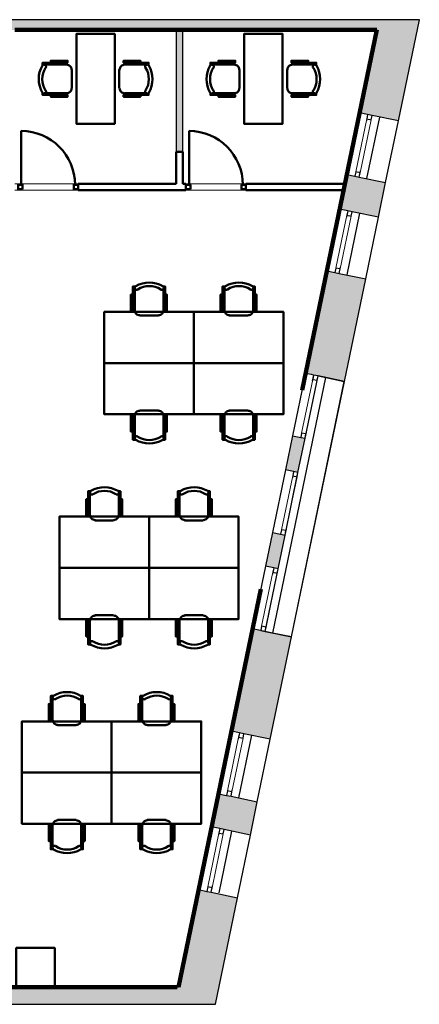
# Model space of a CAD drawing. Header units: metres. Extents: x -1 to 427, y -6 to 34.
# Tile 12 of 12: x 421.23 to 427.48, y 12.84 to 28.23. Entities that reach past the tile are written whole.
import ezdxf

# ---------------------------------------------------------------- set-up
doc = ezdxf.new("R2010")
doc.units = ezdxf.units.M
for name, pattern in [('CONTINUA', [0]), ('PUNKT', [6.35, 0, -6.35]), ('VERDECKT', [9.525, 6.35, -3.175])]:
    doc.linetypes.add(name, pattern=pattern)
for name, color, linetype, lineweight in [('3D P5 MURS', 7, 'CONTINUA', 25), ('3D P5 MURS NOUS', 7, 'CONTINUA', 25), ('P5  REVESTIMENT pintat (blau fosc)', 7, 'CONTINUA', 25), ('P5 MOBLES', 7, 'CONTINUA', 25), ('P5 REVESTIMENT  enguixat i pintat (lila)', 7, 'CONTINUA', 25)]:
    doc.layers.add(name, color=color, linetype=linetype, lineweight=lineweight)

# ---------------------------------------------------------------- blocks, each defined once
blk = doc.blocks.new('OBJETO_COMPLEJO_1')
at = {"layer": 'P5 MOBLES', "color": 202, "linetype": 'CONTINUA', "lineweight": 50, "transparency": 33554687}
for p, q in [((423.733, 18.49), (423.733, 18.841)), ((423.809, 18.921), (424.101, 18.921)), ((424.181, 18.841), (424.181, 18.49)), ((423.703, 18.722), (423.733, 18.722)), ((424.207, 18.722), (424.181, 18.722))]:
    blk.add_line(p, q, dxfattribs=at)
blk.add_lwpolyline([(423.254, 19.662), (424.655, 19.662), (424.655, 18.862), (423.254, 18.862), (423.254, 19.662)], close=True, dxfattribs=at)
for points in [[(423.703, 18.591), (423.673, 18.591), (423.673, 18.854), (423.703, 18.854), (423.703, 18.464), (423.745, 18.464)], [(423.812, 18.916), (423.796, 18.914), (423.781, 18.91), (423.768, 18.903), (423.756, 18.893), (423.747, 18.881), (423.739, 18.868), (423.735, 18.853), (423.733, 18.838)], [(424.182, 18.838), (424.18, 18.853), (424.176, 18.868), (424.169, 18.881), (424.159, 18.893), (424.147, 18.903), (424.134, 18.91), (424.119, 18.914), (424.104, 18.916)], [(424.207, 18.591), (424.236, 18.591), (424.236, 18.854), (424.207, 18.854), (424.207, 18.464), (424.169, 18.464)], [(423.782, 18.513), (423.776, 18.516), (423.77, 18.518), (423.764, 18.518), (423.758, 18.517), (423.753, 18.515), (423.747, 18.513), (423.742, 18.509), (423.738, 18.504), (423.736, 18.498), (423.734, 18.492), (423.733, 18.486), (423.734, 18.48), (423.736, 18.474), (423.739, 18.469), (423.742, 18.464), (423.747, 18.46)], [(424.172, 18.46), (424.177, 18.464), (424.181, 18.469), (424.184, 18.474), (424.186, 18.48), (424.186, 18.486), (424.186, 18.492), (424.184, 18.498), (424.181, 18.504), (424.177, 18.509), (424.172, 18.513), (424.167, 18.515), (424.161, 18.517), (424.155, 18.518), (424.149, 18.518), (424.143, 18.516), (424.137, 18.513)]]:
    blk.add_lwpolyline(points, dxfattribs=at)
for centre, radius, start, end in [((423.96, 18.799), 0.34, 238.2581, 301.7649), ((423.96, 18.82), 0.417, 239.5738, 300.4458)]:
    blk.add_arc(centre, radius, start, end, dxfattribs=at)
blk = doc.blocks.new('OBJETO_COMPLEJO_2')
at = {"layer": 'P5 MOBLES', "color": 202, "linetype": 'CONTINUA', "lineweight": 50, "transparency": 33554687}
for p, q in [((423.733, 20.835), (423.733, 20.483)), ((424.181, 20.483), (424.181, 20.835)), ((423.703, 20.602), (423.733, 20.602)), ((424.207, 20.602), (424.181, 20.602)), ((423.809, 20.403), (424.101, 20.403))]:
    blk.add_line(p, q, dxfattribs=at)
for points in [[(423.703, 20.733), (423.673, 20.733), (423.673, 20.471), (423.703, 20.471), (423.703, 20.86), (423.745, 20.86)], [(423.782, 20.812), (423.776, 20.809), (423.77, 20.807), (423.764, 20.807), (423.758, 20.807), (423.753, 20.809), (423.747, 20.812), (423.742, 20.816), (423.738, 20.821), (423.736, 20.827), (423.734, 20.832), (423.733, 20.839), (423.734, 20.845), (423.736, 20.85), (423.739, 20.856), (423.742, 20.861), (423.747, 20.865)], [(424.172, 20.865), (424.177, 20.861), (424.181, 20.856), (424.184, 20.85), (424.186, 20.845), (424.186, 20.839), (424.186, 20.832), (424.184, 20.827), (424.181, 20.821), (424.177, 20.816), (424.172, 20.812), (424.167, 20.809), (424.161, 20.807), (424.155, 20.807), (424.149, 20.807), (424.143, 20.809), (424.137, 20.812)], [(424.207, 20.733), (424.236, 20.733), (424.236, 20.471), (424.207, 20.471), (424.207, 20.86), (424.169, 20.86)], [(423.812, 20.409), (423.796, 20.41), (423.781, 20.415), (423.768, 20.422), (423.756, 20.432), (423.747, 20.443), (423.739, 20.456), (423.735, 20.471), (423.733, 20.487)], [(424.182, 20.487), (424.18, 20.471), (424.176, 20.456), (424.169, 20.443), (424.159, 20.432), (424.147, 20.422), (424.134, 20.415), (424.119, 20.41), (424.104, 20.409)]]:
    blk.add_lwpolyline(points, dxfattribs=at)
blk.add_lwpolyline([(423.254, 19.662), (424.655, 19.662), (424.655, 20.462), (423.254, 20.462), (423.254, 19.662)], close=True, dxfattribs=at)
for centre, radius, start, end in [((423.96, 20.504), 0.417, 59.5542, 120.4262), ((423.96, 20.525), 0.34, 58.2351, 121.7419)]:
    blk.add_arc(centre, radius, start, end, dxfattribs=at)
blk = doc.blocks.new('OBJETO_COMPLEJO_3')
at = {"layer": 'P5 MOBLES', "color": 202, "linetype": 'CONTINUA', "lineweight": 50, "transparency": 33554687}
for p, q in [((422.331, 18.49), (422.331, 18.841)), ((422.408, 18.921), (422.7, 18.921)), ((422.78, 18.841), (422.78, 18.49)), ((422.302, 18.722), (422.331, 18.722)), ((422.806, 18.722), (422.78, 18.722))]:
    blk.add_line(p, q, dxfattribs=at)
blk.add_lwpolyline([(421.853, 19.662), (423.254, 19.662), (423.254, 18.862), (421.853, 18.862), (421.853, 19.662)], close=True, dxfattribs=at)
for points in [[(422.302, 18.591), (422.272, 18.591), (422.272, 18.854), (422.302, 18.854), (422.302, 18.464), (422.344, 18.464)], [(422.41, 18.916), (422.395, 18.914), (422.38, 18.91), (422.367, 18.903), (422.355, 18.893), (422.345, 18.881), (422.338, 18.868), (422.334, 18.853), (422.332, 18.838)], [(422.781, 18.838), (422.779, 18.853), (422.775, 18.868), (422.767, 18.881), (422.758, 18.893), (422.746, 18.903), (422.733, 18.91), (422.718, 18.914), (422.702, 18.916)], [(422.806, 18.591), (422.835, 18.591), (422.835, 18.854), (422.806, 18.854), (422.806, 18.464), (422.767, 18.464)], [(422.381, 18.513), (422.375, 18.516), (422.369, 18.518), (422.363, 18.518), (422.357, 18.517), (422.351, 18.515), (422.346, 18.513), (422.341, 18.509), (422.337, 18.504), (422.334, 18.498), (422.333, 18.492), (422.332, 18.486), (422.333, 18.48), (422.334, 18.474), (422.337, 18.469), (422.341, 18.464), (422.346, 18.46)], [(422.771, 18.46), (422.776, 18.464), (422.78, 18.469), (422.783, 18.474), (422.784, 18.48), (422.785, 18.486), (422.785, 18.492), (422.783, 18.498), (422.78, 18.504), (422.776, 18.509), (422.771, 18.513), (422.766, 18.515), (422.76, 18.517), (422.754, 18.518), (422.748, 18.518), (422.742, 18.516), (422.736, 18.513)]]:
    blk.add_lwpolyline(points, dxfattribs=at)
for centre, radius, start, end in [((422.558, 18.799), 0.34, 238.2581, 301.7649), ((422.558, 18.82), 0.417, 239.5738, 300.4458)]:
    blk.add_arc(centre, radius, start, end, dxfattribs=at)
blk = doc.blocks.new('OBJETO_COMPLEJO_4')
at = {"layer": 'P5 MOBLES', "color": 202, "linetype": 'CONTINUA', "lineweight": 50, "transparency": 33554687}
for p, q in [((422.331, 20.835), (422.331, 20.483)), ((422.78, 20.483), (422.78, 20.835)), ((422.302, 20.602), (422.331, 20.602)), ((422.806, 20.602), (422.78, 20.602)), ((422.408, 20.403), (422.7, 20.403))]:
    blk.add_line(p, q, dxfattribs=at)
for points in [[(422.302, 20.733), (422.272, 20.733), (422.272, 20.471), (422.302, 20.471), (422.302, 20.86), (422.344, 20.86)], [(422.381, 20.812), (422.375, 20.809), (422.369, 20.807), (422.363, 20.807), (422.357, 20.807), (422.351, 20.809), (422.346, 20.812), (422.341, 20.816), (422.337, 20.821), (422.334, 20.827), (422.333, 20.832), (422.332, 20.839), (422.333, 20.845), (422.334, 20.85), (422.337, 20.856), (422.341, 20.861), (422.346, 20.865)], [(422.771, 20.865), (422.776, 20.861), (422.78, 20.856), (422.783, 20.85), (422.784, 20.845), (422.785, 20.839), (422.785, 20.832), (422.783, 20.827), (422.78, 20.821), (422.776, 20.816), (422.771, 20.812), (422.766, 20.809), (422.76, 20.807), (422.754, 20.807), (422.748, 20.807), (422.742, 20.809), (422.736, 20.812)], [(422.806, 20.733), (422.835, 20.733), (422.835, 20.471), (422.806, 20.471), (422.806, 20.86), (422.767, 20.86)], [(422.41, 20.409), (422.395, 20.41), (422.38, 20.415), (422.367, 20.422), (422.355, 20.432), (422.345, 20.443), (422.338, 20.456), (422.334, 20.471), (422.332, 20.487)], [(422.781, 20.487), (422.779, 20.471), (422.775, 20.456), (422.767, 20.443), (422.758, 20.432), (422.746, 20.422), (422.733, 20.415), (422.718, 20.41), (422.702, 20.409)]]:
    blk.add_lwpolyline(points, dxfattribs=at)
blk.add_lwpolyline([(421.853, 19.662), (423.254, 19.662), (423.254, 20.462), (421.853, 20.462), (421.853, 19.662)], close=True, dxfattribs=at)
for centre, radius, start, end in [((422.558, 20.504), 0.417, 59.5542, 120.4262), ((422.558, 20.525), 0.34, 58.2351, 121.7419)]:
    blk.add_arc(centre, radius, start, end, dxfattribs=at)
blk = doc.blocks.new('OBJETO_COMPLEJO_5')
at = {"layer": 'P5 MOBLES', "color": 202, "linetype": 'CONTINUA', "lineweight": 50, "transparency": 33554687}
for p, q in [((423.224, 15.721), (423.516, 15.721)), ((423.148, 15.29), (423.148, 15.641)), ((423.596, 15.641), (423.596, 15.29)), ((423.118, 15.522), (423.148, 15.522)), ((423.622, 15.522), (423.596, 15.522))]:
    blk.add_line(p, q, dxfattribs=at)
blk.add_lwpolyline([(422.669, 16.462), (424.071, 16.462), (424.071, 15.662), (422.669, 15.662), (422.669, 16.462)], close=True, dxfattribs=at)
for points in [[(423.227, 15.716), (423.211, 15.714), (423.196, 15.71), (423.183, 15.702), (423.171, 15.693), (423.162, 15.681), (423.155, 15.668), (423.15, 15.653), (423.148, 15.637)], [(423.597, 15.637), (423.596, 15.653), (423.591, 15.668), (423.584, 15.681), (423.574, 15.693), (423.563, 15.702), (423.549, 15.71), (423.535, 15.714), (423.519, 15.716)], [(423.118, 15.391), (423.089, 15.391), (423.089, 15.654), (423.118, 15.654), (423.118, 15.264), (423.16, 15.264)], [(423.622, 15.391), (423.652, 15.391), (423.652, 15.654), (423.622, 15.654), (423.622, 15.264), (423.584, 15.264)], [(423.197, 15.313), (423.192, 15.316), (423.186, 15.317), (423.18, 15.318), (423.174, 15.317), (423.168, 15.315), (423.162, 15.312), (423.158, 15.308), (423.154, 15.304), (423.151, 15.298), (423.149, 15.292), (423.148, 15.286), (423.149, 15.28), (423.151, 15.274), (423.154, 15.269), (423.158, 15.264), (423.162, 15.26)], [(423.587, 15.26), (423.592, 15.264), (423.596, 15.269), (423.599, 15.274), (423.601, 15.28), (423.601, 15.286), (423.601, 15.292), (423.599, 15.298), (423.596, 15.304), (423.592, 15.308), (423.587, 15.312), (423.582, 15.315), (423.576, 15.317), (423.57, 15.318), (423.564, 15.317), (423.558, 15.316), (423.552, 15.313)]]:
    blk.add_lwpolyline(points, dxfattribs=at)
for centre, radius, start, end in [((423.375, 15.62), 0.417, 239.5738, 300.4458), ((423.375, 15.599), 0.34, 238.2581, 301.7649)]:
    blk.add_arc(centre, radius, start, end, dxfattribs=at)
blk = doc.blocks.new('OBJETO_COMPLEJO_6')
at = {"layer": 'P5 MOBLES', "color": 202, "linetype": 'CONTINUA', "lineweight": 50, "transparency": 33554687}
for p, q in [((423.148, 17.635), (423.148, 17.283)), ((423.596, 17.283), (423.596, 17.635)), ((423.118, 17.402), (423.148, 17.402)), ((423.622, 17.402), (423.596, 17.402)), ((423.224, 17.203), (423.516, 17.203))]:
    blk.add_line(p, q, dxfattribs=at)
for points in [[(423.118, 17.533), (423.089, 17.533), (423.089, 17.271), (423.118, 17.271), (423.118, 17.66), (423.16, 17.66)], [(423.197, 17.611), (423.192, 17.609), (423.186, 17.607), (423.18, 17.606), (423.174, 17.607), (423.168, 17.609), (423.162, 17.612), (423.158, 17.616), (423.154, 17.621), (423.151, 17.626), (423.149, 17.632), (423.148, 17.638), (423.149, 17.644), (423.151, 17.65), (423.154, 17.656), (423.158, 17.66), (423.162, 17.664)], [(423.587, 17.664), (423.592, 17.66), (423.596, 17.656), (423.599, 17.65), (423.601, 17.644), (423.601, 17.638), (423.601, 17.632), (423.599, 17.626), (423.596, 17.621), (423.592, 17.616), (423.587, 17.612), (423.582, 17.609), (423.576, 17.607), (423.57, 17.606), (423.564, 17.607), (423.558, 17.609), (423.552, 17.611)], [(423.622, 17.533), (423.652, 17.533), (423.652, 17.271), (423.622, 17.271), (423.622, 17.66), (423.584, 17.66)], [(423.227, 17.208), (423.211, 17.21), (423.196, 17.215), (423.183, 17.222), (423.171, 17.231), (423.162, 17.243), (423.155, 17.256), (423.15, 17.271), (423.148, 17.287)], [(423.597, 17.287), (423.596, 17.271), (423.591, 17.256), (423.584, 17.243), (423.574, 17.231), (423.563, 17.222), (423.549, 17.215), (423.535, 17.21), (423.519, 17.208)]]:
    blk.add_lwpolyline(points, dxfattribs=at)
blk.add_lwpolyline([(422.669, 16.462), (424.071, 16.462), (424.071, 17.262), (422.669, 17.262), (422.669, 16.462)], close=True, dxfattribs=at)
for centre, radius, start, end in [((423.375, 17.304), 0.417, 59.5542, 120.4262), ((423.375, 17.325), 0.34, 58.2351, 121.7419)]:
    blk.add_arc(centre, radius, start, end, dxfattribs=at)
blk = doc.blocks.new('OBJETO_COMPLEJO_7')
at = {"layer": 'P5 MOBLES', "color": 202, "linetype": 'CONTINUA', "lineweight": 50, "transparency": 33554687}
for p, q in [((421.823, 15.721), (422.115, 15.721)), ((421.747, 15.29), (421.747, 15.641)), ((422.195, 15.641), (422.195, 15.29)), ((421.717, 15.522), (421.747, 15.522)), ((422.221, 15.522), (422.195, 15.522))]:
    blk.add_line(p, q, dxfattribs=at)
blk.add_lwpolyline([(421.268, 16.462), (422.669, 16.462), (422.669, 15.662), (421.268, 15.662), (421.268, 16.462)], close=True, dxfattribs=at)
for points in [[(421.826, 15.716), (421.81, 15.714), (421.795, 15.71), (421.782, 15.702), (421.77, 15.693), (421.761, 15.681), (421.753, 15.668), (421.749, 15.653), (421.747, 15.637)], [(422.196, 15.637), (422.194, 15.653), (422.19, 15.668), (422.183, 15.681), (422.173, 15.693), (422.161, 15.702), (422.148, 15.71), (422.133, 15.714), (422.118, 15.716)], [(421.717, 15.391), (421.687, 15.391), (421.687, 15.654), (421.717, 15.654), (421.717, 15.264), (421.759, 15.264)], [(422.221, 15.391), (422.25, 15.391), (422.25, 15.654), (422.221, 15.654), (422.221, 15.264), (422.183, 15.264)], [(421.796, 15.313), (421.79, 15.316), (421.784, 15.317), (421.778, 15.318), (421.772, 15.317), (421.767, 15.315), (421.761, 15.312), (421.756, 15.308), (421.752, 15.304), (421.749, 15.298), (421.748, 15.292), (421.747, 15.286), (421.748, 15.28), (421.75, 15.274), (421.752, 15.269), (421.756, 15.264), (421.761, 15.26)], [(422.186, 15.26), (422.191, 15.264), (422.195, 15.269), (422.198, 15.274), (422.2, 15.28), (422.2, 15.286), (422.2, 15.292), (422.198, 15.298), (422.195, 15.304), (422.191, 15.308), (422.186, 15.312), (422.181, 15.315), (422.175, 15.317), (422.169, 15.318), (422.163, 15.317), (422.157, 15.316), (422.151, 15.313)]]:
    blk.add_lwpolyline(points, dxfattribs=at)
for centre, radius, start, end in [((421.974, 15.62), 0.417, 239.5738, 300.4458), ((421.974, 15.599), 0.34, 238.2581, 301.7649)]:
    blk.add_arc(centre, radius, start, end, dxfattribs=at)
blk = doc.blocks.new('OBJETO_COMPLEJO_8')
at = {"layer": 'P5 MOBLES', "color": 202, "linetype": 'CONTINUA', "lineweight": 50, "transparency": 33554687}
for p, q in [((421.747, 17.635), (421.747, 17.283)), ((422.195, 17.283), (422.195, 17.635)), ((421.717, 17.402), (421.747, 17.402)), ((422.221, 17.402), (422.195, 17.402)), ((421.823, 17.203), (422.115, 17.203))]:
    blk.add_line(p, q, dxfattribs=at)
for points in [[(421.717, 17.533), (421.687, 17.533), (421.687, 17.271), (421.717, 17.271), (421.717, 17.66), (421.759, 17.66)], [(421.796, 17.611), (421.79, 17.609), (421.784, 17.607), (421.778, 17.606), (421.772, 17.607), (421.767, 17.609), (421.761, 17.612), (421.756, 17.616), (421.752, 17.621), (421.749, 17.626), (421.748, 17.632), (421.747, 17.638), (421.748, 17.644), (421.75, 17.65), (421.752, 17.656), (421.756, 17.66), (421.761, 17.664)], [(422.186, 17.664), (422.191, 17.66), (422.195, 17.656), (422.198, 17.65), (422.2, 17.644), (422.2, 17.638), (422.2, 17.632), (422.198, 17.626), (422.195, 17.621), (422.191, 17.616), (422.186, 17.612), (422.181, 17.609), (422.175, 17.607), (422.169, 17.606), (422.163, 17.607), (422.157, 17.609), (422.151, 17.611)], [(422.221, 17.533), (422.25, 17.533), (422.25, 17.271), (422.221, 17.271), (422.221, 17.66), (422.183, 17.66)], [(421.826, 17.208), (421.81, 17.21), (421.795, 17.215), (421.782, 17.222), (421.77, 17.231), (421.761, 17.243), (421.753, 17.256), (421.749, 17.271), (421.747, 17.287)], [(422.196, 17.287), (422.194, 17.271), (422.19, 17.256), (422.183, 17.243), (422.173, 17.231), (422.161, 17.222), (422.148, 17.215), (422.133, 17.21), (422.118, 17.208)]]:
    blk.add_lwpolyline(points, dxfattribs=at)
blk.add_lwpolyline([(421.268, 16.462), (422.669, 16.462), (422.669, 17.262), (421.268, 17.262), (421.268, 16.462)], close=True, dxfattribs=at)
for centre, radius, start, end in [((421.974, 17.304), 0.417, 59.5542, 120.4262), ((421.974, 17.325), 0.34, 58.2351, 121.7419)]:
    blk.add_arc(centre, radius, start, end, dxfattribs=at)
blk = doc.blocks.new('OBJETO_COMPLEJO_35')
at = {"layer": 'P5 MOBLES', "color": 202, "linetype": 'CONTINUA', "lineweight": 50, "transparency": 33554687}
for p, q in [((424.433, 21.69), (424.433, 22.041)), ((424.509, 22.122), (424.801, 22.122)), ((424.881, 22.041), (424.881, 21.69)), ((424.403, 21.923), (424.433, 21.923)), ((424.907, 21.923), (424.881, 21.923))]:
    blk.add_line(p, q, dxfattribs=at)
blk.add_lwpolyline([(423.954, 22.862), (425.355, 22.862), (425.355, 22.062), (423.954, 22.062), (423.954, 22.862)], close=True, dxfattribs=at)
for points in [[(424.403, 21.791), (424.373, 21.791), (424.373, 22.054), (424.403, 22.054), (424.403, 21.664), (424.445, 21.664)], [(424.511, 22.116), (424.496, 22.114), (424.481, 22.11), (424.468, 22.103), (424.456, 22.093), (424.447, 22.082), (424.439, 22.068), (424.435, 22.054), (424.433, 22.038)], [(424.882, 22.038), (424.88, 22.054), (424.876, 22.068), (424.868, 22.082), (424.859, 22.093), (424.847, 22.103), (424.834, 22.11), (424.819, 22.114), (424.804, 22.116)], [(424.907, 21.791), (424.936, 21.791), (424.936, 22.054), (424.907, 22.054), (424.907, 21.664), (424.869, 21.664)], [(424.482, 21.713), (424.476, 21.716), (424.47, 21.718), (424.464, 21.718), (424.458, 21.717), (424.452, 21.716), (424.447, 21.713), (424.442, 21.709), (424.438, 21.704), (424.435, 21.698), (424.434, 21.692), (424.433, 21.686), (424.434, 21.68), (424.436, 21.674), (424.438, 21.669), (424.442, 21.664), (424.447, 21.66)], [(424.872, 21.66), (424.877, 21.664), (424.881, 21.669), (424.884, 21.674), (424.885, 21.68), (424.886, 21.686), (424.886, 21.692), (424.884, 21.698), (424.881, 21.704), (424.877, 21.709), (424.872, 21.713), (424.867, 21.716), (424.861, 21.717), (424.855, 21.718), (424.849, 21.718), (424.843, 21.716), (424.837, 21.713)]]:
    blk.add_lwpolyline(points, dxfattribs=at)
for centre, radius, start, end in [((424.66, 21.999), 0.34, 238.2581, 301.7649), ((424.66, 22.021), 0.417, 239.5738, 300.4458)]:
    blk.add_arc(centre, radius, start, end, dxfattribs=at)
blk = doc.blocks.new('OBJETO_COMPLEJO_36')
at = {"layer": 'P5 MOBLES', "color": 202, "linetype": 'CONTINUA', "lineweight": 50, "transparency": 33554687}
for p, q in [((424.433, 24.035), (424.433, 23.684)), ((424.881, 23.684), (424.881, 24.035)), ((424.403, 23.802), (424.433, 23.802)), ((424.907, 23.802), (424.881, 23.802)), ((424.509, 23.603), (424.801, 23.603))]:
    blk.add_line(p, q, dxfattribs=at)
for points in [[(424.403, 23.933), (424.373, 23.933), (424.373, 23.671), (424.403, 23.671), (424.403, 24.06), (424.445, 24.06)], [(424.482, 24.012), (424.476, 24.009), (424.47, 24.007), (424.464, 24.007), (424.458, 24.007), (424.452, 24.009), (424.447, 24.012), (424.442, 24.016), (424.438, 24.021), (424.435, 24.027), (424.434, 24.033), (424.433, 24.039), (424.434, 24.045), (424.436, 24.051), (424.438, 24.056), (424.442, 24.061), (424.447, 24.065)], [(424.872, 24.065), (424.877, 24.061), (424.881, 24.056), (424.884, 24.051), (424.885, 24.045), (424.886, 24.039), (424.886, 24.033), (424.884, 24.027), (424.881, 24.021), (424.877, 24.016), (424.872, 24.012), (424.867, 24.009), (424.861, 24.007), (424.855, 24.007), (424.849, 24.007), (424.843, 24.009), (424.837, 24.012)], [(424.907, 23.933), (424.936, 23.933), (424.936, 23.671), (424.907, 23.671), (424.907, 24.06), (424.869, 24.06)], [(424.511, 23.609), (424.496, 23.61), (424.481, 23.615), (424.468, 23.622), (424.456, 23.632), (424.447, 23.643), (424.439, 23.657), (424.435, 23.671), (424.433, 23.687)], [(424.882, 23.687), (424.88, 23.671), (424.876, 23.657), (424.868, 23.643), (424.859, 23.632), (424.847, 23.622), (424.834, 23.615), (424.819, 23.61), (424.804, 23.609)]]:
    blk.add_lwpolyline(points, dxfattribs=at)
blk.add_lwpolyline([(423.954, 22.862), (425.355, 22.862), (425.355, 23.662), (423.954, 23.662), (423.954, 22.862)], close=True, dxfattribs=at)
for centre, radius, start, end in [((424.66, 23.704), 0.417, 59.5542, 120.4262), ((424.66, 23.725), 0.34, 58.2351, 121.7419)]:
    blk.add_arc(centre, radius, start, end, dxfattribs=at)
blk = doc.blocks.new('OBJETO_COMPLEJO_37')
at = {"layer": 'P5 MOBLES', "color": 202, "linetype": 'CONTINUA', "lineweight": 50, "transparency": 33554687}
for p, q in [((423.031, 21.69), (423.031, 22.041)), ((423.108, 22.122), (423.4, 22.122)), ((423.48, 22.041), (423.48, 21.69)), ((423.002, 21.923), (423.031, 21.923)), ((423.505, 21.923), (423.48, 21.923))]:
    blk.add_line(p, q, dxfattribs=at)
blk.add_lwpolyline([(422.553, 22.862), (423.954, 22.862), (423.954, 22.062), (422.553, 22.062), (422.553, 22.862)], close=True, dxfattribs=at)
for points in [[(423.002, 21.791), (422.972, 21.791), (422.972, 22.054), (423.002, 22.054), (423.002, 21.664), (423.044, 21.664)], [(423.11, 22.116), (423.094, 22.114), (423.08, 22.11), (423.066, 22.103), (423.055, 22.093), (423.045, 22.082), (423.038, 22.068), (423.034, 22.054), (423.032, 22.038)], [(423.481, 22.038), (423.479, 22.054), (423.475, 22.068), (423.467, 22.082), (423.458, 22.093), (423.446, 22.103), (423.433, 22.11), (423.418, 22.114), (423.402, 22.116)], [(423.505, 21.791), (423.535, 21.791), (423.535, 22.054), (423.505, 22.054), (423.505, 21.664), (423.467, 21.664)], [(423.081, 21.713), (423.075, 21.716), (423.069, 21.718), (423.063, 21.718), (423.057, 21.717), (423.051, 21.716), (423.046, 21.713), (423.041, 21.709), (423.037, 21.704), (423.034, 21.698), (423.032, 21.692), (423.032, 21.686), (423.033, 21.68), (423.034, 21.674), (423.037, 21.669), (423.041, 21.664), (423.046, 21.66)], [(423.471, 21.66), (423.476, 21.664), (423.48, 21.669), (423.483, 21.674), (423.484, 21.68), (423.485, 21.686), (423.484, 21.692), (423.483, 21.698), (423.48, 21.704), (423.476, 21.709), (423.471, 21.713), (423.466, 21.716), (423.46, 21.717), (423.454, 21.718), (423.448, 21.718), (423.442, 21.716), (423.436, 21.713)]]:
    blk.add_lwpolyline(points, dxfattribs=at)
for centre, radius, start, end in [((423.258, 21.999), 0.34, 238.2581, 301.7649), ((423.258, 22.021), 0.417, 239.5738, 300.4458)]:
    blk.add_arc(centre, radius, start, end, dxfattribs=at)
blk = doc.blocks.new('OBJETO_COMPLEJO_38')
at = {"layer": 'P5 MOBLES', "color": 202, "linetype": 'CONTINUA', "lineweight": 50, "transparency": 33554687}
for p, q in [((423.031, 24.035), (423.031, 23.684)), ((423.48, 23.684), (423.48, 24.035)), ((423.002, 23.802), (423.031, 23.802)), ((423.505, 23.802), (423.48, 23.802)), ((423.108, 23.603), (423.4, 23.603))]:
    blk.add_line(p, q, dxfattribs=at)
for points in [[(423.002, 23.933), (422.972, 23.933), (422.972, 23.671), (423.002, 23.671), (423.002, 24.06), (423.044, 24.06)], [(423.081, 24.012), (423.075, 24.009), (423.069, 24.007), (423.063, 24.007), (423.057, 24.007), (423.051, 24.009), (423.046, 24.012), (423.041, 24.016), (423.037, 24.021), (423.034, 24.027), (423.032, 24.033), (423.032, 24.039), (423.033, 24.045), (423.034, 24.051), (423.037, 24.056), (423.041, 24.061), (423.046, 24.065)], [(423.471, 24.065), (423.476, 24.061), (423.48, 24.056), (423.483, 24.051), (423.484, 24.045), (423.485, 24.039), (423.484, 24.033), (423.483, 24.027), (423.48, 24.021), (423.476, 24.016), (423.471, 24.012), (423.466, 24.009), (423.46, 24.007), (423.454, 24.007), (423.448, 24.007), (423.442, 24.009), (423.436, 24.012)], [(423.505, 23.933), (423.535, 23.933), (423.535, 23.671), (423.505, 23.671), (423.505, 24.06), (423.467, 24.06)], [(423.11, 23.609), (423.094, 23.61), (423.08, 23.615), (423.066, 23.622), (423.055, 23.632), (423.045, 23.643), (423.038, 23.657), (423.034, 23.671), (423.032, 23.687)], [(423.481, 23.687), (423.479, 23.671), (423.475, 23.657), (423.467, 23.643), (423.458, 23.632), (423.446, 23.622), (423.433, 23.615), (423.418, 23.61), (423.402, 23.609)]]:
    blk.add_lwpolyline(points, dxfattribs=at)
blk.add_lwpolyline([(422.553, 22.862), (423.954, 22.862), (423.954, 23.662), (422.553, 23.662), (422.553, 22.862)], close=True, dxfattribs=at)
for centre, radius, start, end in [((423.258, 23.704), 0.417, 59.5542, 120.4262), ((423.258, 23.725), 0.34, 58.2351, 121.7419)]:
    blk.add_arc(centre, radius, start, end, dxfattribs=at)

msp = doc.modelspace()

# ---------------------------------------------------------------- hatches: boundary and pattern name
at = {"layer": '3D P5 MURS', "linetype": 'CONTINUA', "lineweight": 18, "true_color": 0xa0a0a0, "transparency": 33554687}
for points in [[(426.846, 28.228), (401.29, 28.228), (401.259, 28.068), (426.813, 28.068)], [(427.152, 26.646), (427.48, 28.228), (426.846, 28.228), (426.545, 26.772)], [(426.345, 25.809), (426.233, 25.268), (426.84, 25.142), (426.952, 25.683)], [(426.308, 22.576), (426.641, 24.179), (426.034, 24.305), (425.702, 22.705), (425.896, 22.665), (425.896, 22.661)], [(425.896, 22.665), (425.701, 22.705), (425.7, 22.702), (425.896, 22.661)], [(425.498, 21.726), (425.388, 21.194), (425.583, 21.153), (425.694, 21.686)], [(425.185, 20.215), (425.076, 19.686), (425.271, 19.646), (425.381, 20.174)], [(425.149, 16.985), (425.48, 18.581), (424.873, 18.707), (424.542, 17.11)], [(424.34, 16.132), (424.232, 15.612), (424.839, 15.486), (424.947, 16.007)], [(424.291, 12.841), (424.636, 14.507), (424.029, 14.633), (423.658, 12.841)], [(398.242, 12.841), (423.658, 12.841), (423.714, 13.111), (398.295, 13.111)]]:
    msp.add_hatch(color=253, dxfattribs=at).paths.add_polyline_path(points)
at = {"layer": '3D P5 MURS NOUS', "linetype": 'CONTINUA', "lineweight": 18, "true_color": 0x006e00, "transparency": 33554687}
msp.add_hatch(color=96, dxfattribs=at).paths.add_polyline_path([(423.68, 28.068), (423.68, 26.164), (423.78, 26.164), (423.78, 28.068)])

# ---------------------------------------------------------------- linework, layer by layer
at = {"layer": '3D P5 MURS', "color": 7, "linetype": 'CONTINUA', "lineweight": 25, "transparency": 33554687}
for p, q in [((426.846, 28.228), (401.29, 28.228)), ((427.48, 28.228), (426.846, 28.228)), ((427.152, 26.646), (427.48, 28.228)), ((421.157, 28.068), (426.813, 28.068)), ((426.813, 28.068), (426.545, 26.772)), ((426.545, 26.772), (426.345, 25.809)), ((426.672, 26.745), (426.545, 26.772)), ((426.855, 26.707), (426.656, 25.744)), ((426.74, 26.731), (426.672, 26.745)), ((427.152, 26.646), (426.74, 26.731)), ((426.952, 25.683), (427.152, 26.646)), ((426.345, 25.809), (426.233, 25.268)), ((426.345, 25.809), (426.472, 25.782)), ((426.472, 25.782), (426.541, 25.768)), ((426.541, 25.768), (426.952, 25.683)), ((426.84, 25.142), (426.952, 25.683)), ((426.233, 25.268), (426.034, 24.305)), ((426.36, 25.241), (426.233, 25.268)), ((426.429, 25.227), (426.36, 25.241)), ((426.544, 25.203), (426.345, 24.24)), ((426.84, 25.142), (426.429, 25.227)), ((426.641, 24.179), (426.84, 25.142)), ((426.034, 24.305), (425.702, 22.705)), ((426.034, 24.305), (426.161, 24.278)), ((426.161, 24.278), (426.229, 24.264)), ((426.229, 24.264), (426.641, 24.179)), ((426.308, 22.576), (426.641, 24.179)), ((426.011, 22.637), (425.186, 18.642)), ((425.7, 22.702), (425.498, 21.726)), ((425.694, 21.686), (425.896, 22.661)), ((425.701, 22.705), (425.7, 22.702)), ((425.701, 22.701), (425.7, 22.702)), ((425.702, 22.705), (425.701, 22.705)), ((425.795, 22.682), (425.701, 22.701)), ((425.827, 22.675), (425.795, 22.682)), ((425.896, 22.661), (425.827, 22.675)), ((425.896, 22.661), (425.896, 22.661)), ((425.896, 22.661), (425.896, 22.661)), ((425.896, 22.661), (426.016, 22.636)), ((426.308, 22.576), (425.896, 22.661)), ((426.016, 22.636), (426.011, 22.637)), ((426.016, 22.636), (426.307, 22.576)), ((425.48, 18.581), (426.308, 22.576)), ((425.48, 18.581), (426.307, 22.576)), ((426.307, 22.576), (426.308, 22.576)), ((425.498, 21.726), (425.388, 21.194)), ((425.498, 21.726), (425.499, 21.726)), ((425.499, 21.726), (425.625, 21.7)), ((425.625, 21.7), (425.694, 21.686)), ((425.583, 21.153), (425.694, 21.686)), ((425.388, 21.194), (425.185, 20.215)), ((425.381, 20.174), (425.583, 21.153)), ((425.389, 21.194), (425.388, 21.194)), ((425.515, 21.167), (425.389, 21.194)), ((425.583, 21.153), (425.515, 21.167)), ((425.185, 20.215), (425.076, 19.686)), ((425.185, 20.215), (425.185, 20.214)), ((425.185, 20.214), (425.312, 20.188)), ((425.271, 19.646), (425.381, 20.174)), ((425.312, 20.188), (425.381, 20.174)), ((425.076, 19.686), (424.873, 18.707)), ((425.069, 18.667), (425.271, 19.646)), ((425.203, 19.66), (425.076, 19.686)), ((425.076, 19.686), (425.076, 19.686)), ((425.271, 19.646), (425.203, 19.66)), ((424.873, 18.707), (424.542, 17.11)), ((425.069, 18.667), (424.873, 18.707)), ((425.186, 18.642), (425.069, 18.667)), ((425.069, 18.667), (425.48, 18.581)), ((425.48, 18.581), (425.186, 18.642)), ((425.149, 16.985), (425.48, 18.581)), ((424.542, 17.11), (424.34, 16.132)), ((424.67, 17.084), (424.542, 17.11)), ((424.738, 17.07), (424.67, 17.084)), ((424.855, 17.046), (424.653, 16.068)), ((425.149, 16.985), (424.738, 17.07)), ((424.947, 16.007), (425.149, 16.985)), ((424.34, 16.132), (424.232, 15.612)), ((424.34, 16.132), (424.467, 16.106)), ((424.467, 16.106), (424.536, 16.092)), ((424.536, 16.092), (424.947, 16.007)), ((424.839, 15.486), (424.947, 16.007)), ((424.232, 15.612), (424.029, 14.633)), ((424.359, 15.586), (424.232, 15.612)), ((424.545, 15.547), (424.346, 14.584)), ((424.428, 15.571), (424.359, 15.586)), ((424.839, 15.486), (424.428, 15.571)), ((424.636, 14.507), (424.839, 15.486)), ((424.029, 14.633), (423.714, 13.111)), ((424.029, 14.633), (424.157, 14.606)), ((424.157, 14.606), (424.225, 14.592)), ((424.225, 14.592), (424.636, 14.507)), ((424.291, 12.841), (424.636, 14.507)), ((423.714, 13.111), (398.295, 13.111)), ((398.242, 12.841), (423.658, 12.841)), ((423.658, 12.841), (424.291, 12.841))]:
    msp.add_line(p, q, dxfattribs=at)
at = {"layer": '3D P5 MURS', "color": 7, "linetype": 'PUNKT', "lineweight": 25, "transparency": 33554687}
for p, q in [((426.672, 26.745), (426.472, 25.782)), ((426.541, 25.768), (426.74, 26.731)), ((426.74, 26.731), (426.672, 26.745)), ((426.472, 25.782), (426.541, 25.768)), ((426.36, 25.241), (426.161, 24.278)), ((426.429, 25.227), (426.36, 25.241)), ((426.229, 24.264), (426.429, 25.227)), ((426.161, 24.278), (426.229, 24.264)), ((425.827, 22.675), (425.625, 21.7)), ((425.694, 21.686), (425.896, 22.661)), ((425.896, 22.661), (425.827, 22.675)), ((425.625, 21.7), (425.694, 21.686)), ((425.515, 21.167), (425.312, 20.188)), ((425.381, 20.174), (425.583, 21.153)), ((425.583, 21.153), (425.515, 21.167)), ((425.312, 20.188), (425.381, 20.174)), ((425.203, 19.66), (425, 18.681)), ((425.069, 18.667), (425.271, 19.646)), ((425.271, 19.646), (425.203, 19.66)), ((425, 18.681), (425.069, 18.667)), ((424.67, 17.084), (424.467, 16.106)), ((424.738, 17.07), (424.67, 17.084)), ((424.536, 16.092), (424.738, 17.07)), ((424.467, 16.106), (424.536, 16.092)), ((424.359, 15.586), (424.157, 14.606)), ((424.225, 14.592), (424.428, 15.571)), ((424.428, 15.571), (424.359, 15.586)), ((424.157, 14.606), (424.225, 14.592))]:
    msp.add_line(p, q, dxfattribs=at)
at = {"layer": '3D P5 MURS', "color": 40, "linetype": 'CONTINUA', "lineweight": 18, "transparency": 33554687}
for points in [[(426.555, 25.837), (426.726, 26.663), (426.658, 26.677), (426.487, 25.851), (426.555, 25.837)], [(426.244, 24.333), (426.415, 25.159), (426.346, 25.173), (426.175, 24.347), (426.244, 24.333)], [(425.708, 21.754), (425.881, 22.593), (425.813, 22.607), (425.639, 21.768), (425.708, 21.754)], [(425.395, 20.243), (425.569, 21.085), (425.501, 21.099), (425.326, 20.257), (425.395, 20.243)], [(425.083, 18.735), (425.257, 19.577), (425.189, 19.592), (425.014, 18.749), (425.083, 18.735)], [(424.55, 16.16), (424.724, 17.001), (424.655, 17.015), (424.481, 16.175), (424.55, 16.16)], [(424.239, 14.661), (424.414, 15.503), (424.345, 15.517), (424.171, 14.675), (424.239, 14.661)]]:
    msp.add_lwpolyline(points, close=True, dxfattribs=at)
at = {"layer": '3D P5 MURS', "color": 7, "linetype": 'CONTINUA', "lineweight": 25, "transparency": 33554687}
for points in [[(426.726, 26.663), (426.74, 26.731), (426.672, 26.745), (426.658, 26.677), (426.726, 26.663)], [(426.541, 25.768), (426.555, 25.837), (426.487, 25.851), (426.472, 25.782), (426.541, 25.768)], [(426.415, 25.159), (426.429, 25.227), (426.36, 25.241), (426.346, 25.173), (426.415, 25.159)], [(426.229, 24.264), (426.244, 24.333), (426.175, 24.347), (426.161, 24.278), (426.229, 24.264)], [(425.881, 22.593), (425.896, 22.661), (425.827, 22.675), (425.813, 22.607), (425.881, 22.593)], [(425.694, 21.686), (425.708, 21.754), (425.639, 21.768), (425.625, 21.7), (425.694, 21.686)], [(425.569, 21.085), (425.583, 21.153), (425.515, 21.167), (425.501, 21.099), (425.569, 21.085)], [(425.381, 20.174), (425.395, 20.243), (425.326, 20.257), (425.312, 20.188), (425.381, 20.174)], [(425.257, 19.577), (425.271, 19.646), (425.203, 19.66), (425.189, 19.592), (425.257, 19.577)], [(425.069, 18.667), (425.083, 18.735), (425.014, 18.749), (425, 18.681), (425.069, 18.667)], [(424.724, 17.001), (424.738, 17.07), (424.67, 17.084), (424.655, 17.015), (424.724, 17.001)], [(424.536, 16.092), (424.55, 16.16), (424.481, 16.175), (424.467, 16.106), (424.536, 16.092)], [(424.414, 15.503), (424.428, 15.571), (424.359, 15.586), (424.345, 15.517), (424.414, 15.503)], [(424.225, 14.592), (424.239, 14.661), (424.171, 14.675), (424.157, 14.606), (424.225, 14.592)]]:
    msp.add_lwpolyline(points, close=True, dxfattribs=at)
at = {"layer": '3D P5 MURS NOUS', "color": 7, "linetype": 'CONTINUA', "lineweight": 25, "transparency": 33554687}
for p, q in [((423.68, 28.068), (423.68, 26.164)), ((423.78, 28.068), (423.68, 28.068)), ((423.78, 26.164), (423.78, 28.068)), ((423.68, 26.164), (423.78, 26.164))]:
    msp.add_line(p, q, dxfattribs=at)
at = {"layer": '3D P5 MURS NOUS', "color": 4, "linetype": 'CONTINUA', "lineweight": 50, "transparency": 33554687}
for p, q in [((421.257, 25.649), (421.257, 26.489)), ((423.88, 25.649), (423.88, 26.489)), ((423.68, 26.164), (423.68, 25.664)), ((423.78, 26.164), (423.68, 26.164)), ((423.78, 25.664), (423.78, 26.164)), ((422.147, 25.564), (422.147, 25.664)), ((423.68, 25.664), (422.147, 25.664)), ((422.147, 25.564), (423.83, 25.564)), ((423.83, 25.664), (423.78, 25.664)), ((423.83, 25.664), (423.83, 25.564)), ((424.77, 25.564), (424.77, 25.664)), ((426.315, 25.664), (424.77, 25.664)), ((424.77, 25.564), (426.294, 25.564)), ((426.294, 25.564), (426.315, 25.664))]:
    msp.add_line(p, q, dxfattribs=at)
for points in [[(421.277, 25.579), (421.207, 25.579), (421.207, 25.649), (421.277, 25.649), (421.277, 25.579)], [(422.147, 25.579), (422.077, 25.579), (422.077, 25.649), (422.147, 25.649), (422.147, 25.579)], [(423.9, 25.579), (423.83, 25.579), (423.83, 25.649), (423.9, 25.649), (423.9, 25.579)], [(424.77, 25.579), (424.7, 25.579), (424.7, 25.649), (424.77, 25.649), (424.77, 25.579)]]:
    msp.add_lwpolyline(points, close=True, dxfattribs=at)
for centre in [(421.257, 25.649), (423.88, 25.649)]:
    msp.add_arc(centre, 0.84, 0, 90, dxfattribs=at)
at = {"layer": 'P5  REVESTIMENT pintat (blau fosc)', "color": 180, "linetype": 'CONTINUA', "lineweight": 13, "transparency": 33554687}
for p, q in [((423.68, 28.068), (423.68, 26.164)), ((423.78, 28.068), (423.78, 26.164))]:
    msp.add_line(p, q, dxfattribs=at)
at = {"layer": 'P5  REVESTIMENT pintat (blau fosc)', "color": 180, "linetype": 'VERDECKT', "lineweight": 13, "transparency": 33554687}
for p, q in [((423.68, 25.664), (423.68, 26.164)), ((423.78, 26.164), (423.78, 25.664)), ((421.157, 25.664), (423.68, 25.664)), ((426.294, 25.564), (421.157, 25.564)), ((423.78, 25.664), (426.315, 25.664))]:
    msp.add_line(p, q, dxfattribs=at)
at = {"layer": 'P5 MOBLES', "color": 202, "linetype": 'CONTINUA', "lineweight": 50, "transparency": 33554687}
for p, q in [((421.849, 27.556), (421.849, 27.526)), ((422.988, 27.556), (422.988, 27.526)), ((424.471, 27.556), (424.471, 27.526)), ((425.611, 27.556), (425.611, 27.526)), ((421.616, 27.526), (421.967, 27.526)), ((422.048, 27.45), (422.048, 27.158)), ((422.789, 27.45), (422.789, 27.158)), ((423.221, 27.526), (422.869, 27.526)), ((424.239, 27.526), (424.59, 27.526)), ((424.67, 27.45), (424.67, 27.158)), ((425.412, 27.45), (425.412, 27.158)), ((425.844, 27.526), (425.492, 27.526)), ((421.967, 27.078), (421.616, 27.078)), ((421.849, 27.052), (421.849, 27.078)), ((422.869, 27.078), (423.221, 27.078)), ((422.988, 27.052), (422.988, 27.078)), ((424.59, 27.078), (424.239, 27.078)), ((424.471, 27.052), (424.471, 27.078)), ((425.492, 27.078), (425.844, 27.078)), ((425.611, 27.052), (425.611, 27.078))]:
    msp.add_line(p, q, dxfattribs=at)
for points in [[(422.118, 28.005), (422.118, 26.603), (422.718, 26.603), (422.718, 28.005), (422.118, 28.005)], [(422.718, 28.005), (422.718, 26.603), (422.118, 26.603), (422.118, 28.005), (422.718, 28.005)], [(425.341, 28.005), (425.341, 26.603), (424.741, 26.603), (424.741, 28.005), (425.341, 28.005)], [(424.741, 28.005), (424.741, 26.603), (425.341, 26.603), (425.341, 28.005), (424.741, 28.005)], [(421.179, 13.123), (421.179, 13.723), (421.779, 13.723), (421.779, 13.123), (421.179, 13.123)]]:
    msp.add_lwpolyline(points, close=True, dxfattribs=at)
for points in [[(421.717, 27.556), (421.717, 27.586), (421.98, 27.586), (421.98, 27.556), (421.59, 27.556), (421.59, 27.514)], [(423.119, 27.556), (423.119, 27.586), (422.857, 27.586), (422.857, 27.556), (423.246, 27.556), (423.246, 27.514)], [(424.34, 27.556), (424.34, 27.586), (424.603, 27.586), (424.603, 27.556), (424.213, 27.556), (424.213, 27.514)], [(425.742, 27.556), (425.742, 27.586), (425.479, 27.586), (425.479, 27.556), (425.869, 27.556), (425.869, 27.514)], [(421.639, 27.477), (421.642, 27.482), (421.644, 27.488), (421.644, 27.495), (421.643, 27.501), (421.642, 27.506), (421.639, 27.512), (421.635, 27.516), (421.63, 27.52), (421.624, 27.523), (421.618, 27.525), (421.612, 27.526), (421.606, 27.525), (421.6, 27.523), (421.595, 27.52), (421.59, 27.517), (421.586, 27.512)], [(422.042, 27.447), (422.04, 27.463), (422.036, 27.478), (422.029, 27.491), (422.019, 27.503), (422.008, 27.512), (421.994, 27.52), (421.98, 27.524), (421.964, 27.526)], [(422.795, 27.447), (422.796, 27.463), (422.801, 27.478), (422.808, 27.491), (422.818, 27.503), (422.829, 27.512), (422.842, 27.52), (422.857, 27.524), (422.873, 27.526)], [(423.198, 27.477), (423.195, 27.482), (423.193, 27.488), (423.193, 27.495), (423.193, 27.501), (423.195, 27.506), (423.198, 27.512), (423.202, 27.516), (423.207, 27.52), (423.213, 27.523), (423.218, 27.525), (423.225, 27.526), (423.231, 27.525), (423.236, 27.523), (423.242, 27.52), (423.247, 27.517), (423.251, 27.512)], [(424.262, 27.477), (424.265, 27.482), (424.266, 27.488), (424.267, 27.495), (424.266, 27.501), (424.264, 27.506), (424.261, 27.512), (424.257, 27.516), (424.252, 27.52), (424.247, 27.523), (424.241, 27.525), (424.235, 27.526), (424.229, 27.525), (424.223, 27.523), (424.218, 27.52), (424.213, 27.517), (424.209, 27.512)], [(424.665, 27.447), (424.663, 27.463), (424.659, 27.478), (424.651, 27.491), (424.642, 27.503), (424.63, 27.512), (424.617, 27.52), (424.602, 27.524), (424.586, 27.526)], [(425.417, 27.447), (425.419, 27.463), (425.423, 27.478), (425.431, 27.491), (425.44, 27.503), (425.452, 27.512), (425.465, 27.52), (425.48, 27.524), (425.496, 27.526)], [(425.82, 27.477), (425.817, 27.482), (425.816, 27.488), (425.815, 27.495), (425.816, 27.501), (425.818, 27.506), (425.821, 27.512), (425.825, 27.516), (425.83, 27.52), (425.835, 27.523), (425.841, 27.525), (425.847, 27.526), (425.853, 27.525), (425.859, 27.523), (425.864, 27.52), (425.869, 27.517), (425.873, 27.512)], [(421.586, 27.087), (421.59, 27.082), (421.595, 27.078), (421.6, 27.075), (421.606, 27.073), (421.612, 27.073), (421.618, 27.073), (421.624, 27.075), (421.63, 27.078), (421.635, 27.082), (421.639, 27.087), (421.642, 27.092), (421.643, 27.098), (421.644, 27.104), (421.644, 27.11), (421.642, 27.116), (421.639, 27.122)], [(421.717, 27.052), (421.717, 27.023), (421.98, 27.023), (421.98, 27.052), (421.59, 27.052), (421.59, 27.09)], [(421.964, 27.077), (421.98, 27.079), (421.994, 27.083), (422.008, 27.09), (422.019, 27.1), (422.029, 27.111), (422.036, 27.125), (422.04, 27.139), (422.042, 27.155)], [(422.873, 27.077), (422.857, 27.079), (422.842, 27.083), (422.829, 27.09), (422.818, 27.1), (422.808, 27.111), (422.801, 27.125), (422.796, 27.139), (422.795, 27.155)], [(423.119, 27.052), (423.119, 27.023), (422.857, 27.023), (422.857, 27.052), (423.246, 27.052), (423.246, 27.09)], [(423.251, 27.087), (423.247, 27.082), (423.242, 27.078), (423.236, 27.075), (423.231, 27.073), (423.225, 27.073), (423.218, 27.073), (423.213, 27.075), (423.207, 27.078), (423.202, 27.082), (423.198, 27.087), (423.195, 27.092), (423.193, 27.098), (423.193, 27.104), (423.193, 27.11), (423.195, 27.116), (423.198, 27.122)], [(424.209, 27.087), (424.213, 27.082), (424.218, 27.078), (424.223, 27.075), (424.229, 27.073), (424.235, 27.073), (424.241, 27.073), (424.247, 27.075), (424.252, 27.078), (424.257, 27.082), (424.261, 27.087), (424.264, 27.092), (424.266, 27.098), (424.267, 27.104), (424.266, 27.11), (424.265, 27.116), (424.262, 27.122)], [(424.34, 27.052), (424.34, 27.023), (424.603, 27.023), (424.603, 27.052), (424.213, 27.052), (424.213, 27.09)], [(424.586, 27.077), (424.602, 27.079), (424.617, 27.083), (424.63, 27.09), (424.642, 27.1), (424.651, 27.111), (424.659, 27.125), (424.663, 27.139), (424.665, 27.155)], [(425.496, 27.077), (425.48, 27.079), (425.465, 27.083), (425.452, 27.09), (425.44, 27.1), (425.431, 27.111), (425.423, 27.125), (425.419, 27.139), (425.417, 27.155)], [(425.742, 27.052), (425.742, 27.023), (425.479, 27.023), (425.479, 27.052), (425.869, 27.052), (425.869, 27.09)], [(425.873, 27.087), (425.869, 27.082), (425.864, 27.078), (425.859, 27.075), (425.853, 27.073), (425.847, 27.073), (425.841, 27.073), (425.835, 27.075), (425.83, 27.078), (425.825, 27.082), (425.821, 27.087), (425.818, 27.092), (425.816, 27.098), (425.815, 27.104), (425.816, 27.11), (425.817, 27.116), (425.82, 27.122)]]:
    msp.add_lwpolyline(points, dxfattribs=at)
for centre, radius, start, end in [((421.947, 27.299), 0.417, 149.5738, 210.4458), ((421.925, 27.299), 0.34, 148.2581, 211.7649), ((422.911, 27.299), 0.34, 328.2351, 31.7419), ((422.89, 27.299), 0.417, 329.5542, 30.4262), ((424.569, 27.299), 0.417, 149.5738, 210.4458), ((424.548, 27.299), 0.34, 148.2581, 211.7649), ((425.534, 27.299), 0.34, 328.2351, 31.7419), ((425.513, 27.299), 0.417, 329.5542, 30.4262)]:
    msp.add_arc(centre, radius, start, end, dxfattribs=at)
at = {"layer": 'P5 REVESTIMENT  enguixat i pintat (lila)', "color": 220, "linetype": 'VERDECKT', "lineweight": 100, "transparency": 33554687}
for p, q in [((426.813, 28.068), (421.157, 28.068)), ((423.714, 13.111), (426.813, 28.068)), ((398.295, 13.111), (423.714, 13.111))]:
    msp.add_line(p, q, dxfattribs=at)

# ---------------------------------------------------------------- block references
at = {"layer": 'P5 MOBLES', "color": 202, "linetype": 'CONTINUA', "lineweight": 50, "transparency": 33554687}
for name in ['OBJETO_COMPLEJO_38', 'OBJETO_COMPLEJO_36', 'OBJETO_COMPLEJO_37', 'OBJETO_COMPLEJO_35', 'OBJETO_COMPLEJO_4', 'OBJETO_COMPLEJO_2', 'OBJETO_COMPLEJO_3', 'OBJETO_COMPLEJO_1', 'OBJETO_COMPLEJO_8', 'OBJETO_COMPLEJO_6', 'OBJETO_COMPLEJO_7', 'OBJETO_COMPLEJO_5']:
    msp.add_blockref(name, (0, 0), dxfattribs=at)

doc.saveas('drawing.dxf')
